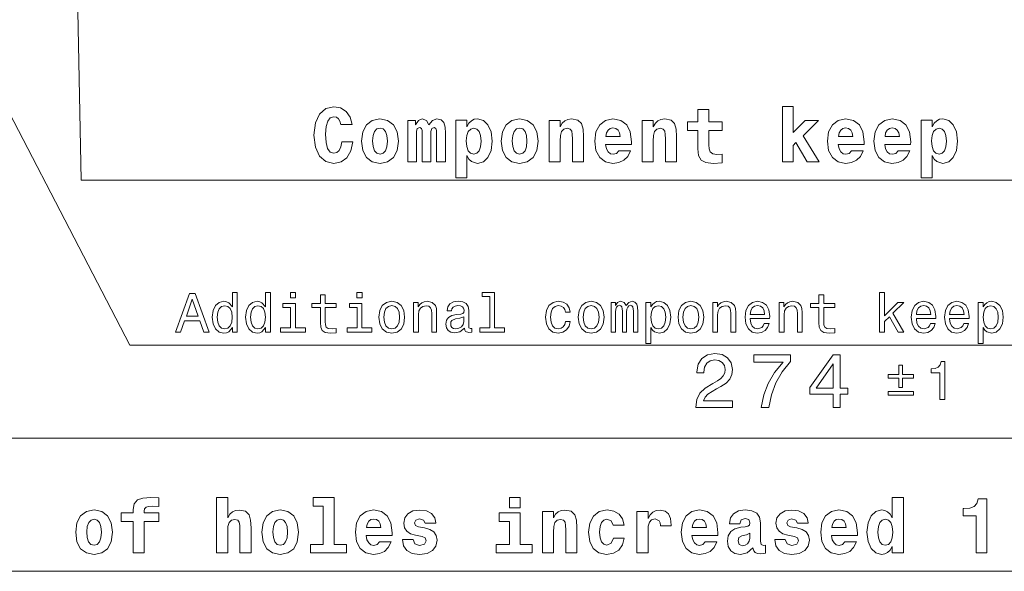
# Model space of a CAD drawing. Extents: x 0 to 420, y 0 to 297.
# Tile 18 of 23: x 148 to 213, y 163 to 199. Entities that reach past the tile are written whole.
import ezdxf

# ---------------------------------------------------------------- set-up
doc = ezdxf.new("R2010")
doc.units = 0

msp = doc.modelspace()

# ---------------------------------------------------------------- linework, layer by layer
at = {"color": 7, "lineweight": 13}
msp.add_line((63.814011, 171.570404), (337.814026, 171.570404), dxfattribs=at)
for points in [[(152.046768, 202.733673), (152.335419, 188.390854), (282.645996, 188.390854)], [(143.978455, 199.812881), (155.501129, 177.641266), (323.313873, 177.641266)], [(111.986984, 187.045242), (130.443771, 162.89209), (239.704605, 162.89209)], [(110.309067, 180.649521), (130.443771, 162.89209), (239.704605, 162.89209)]]:
    msp.add_lwpolyline(points, dxfattribs=at)
for points in [[(169.329697, 190.887253), (169.26918, 190.564499), (169.163269, 190.332504), (169.011963, 190.191299), (168.825363, 190.145905), (168.578247, 190.221558), (168.411819, 190.458588), (168.310959, 190.851959), (168.280701, 191.401672), (168.310959, 191.890854), (168.41687, 192.243881), (168.583298, 192.455704), (168.815277, 192.526306), (168.981705, 192.490997), (169.117874, 192.400223), (169.218735, 192.243881), (169.284302, 192.032074), (170.010529, 192.032074), (169.874359, 192.506134), (169.617157, 192.869247), (169.254044, 193.101242), (168.820328, 193.181931), (168.285751, 193.055847), (167.877243, 192.70282), (167.61499, 192.122849), (167.524216, 191.336105), (167.61499, 190.544312), (167.877243, 189.96434), (168.285751, 189.611328), (168.820328, 189.49028), (169.294388, 189.586105), (169.672638, 189.858444), (169.934875, 190.297195), (170.06601, 190.887253)], [(194.147415, 192.203537), (193.285019, 192.203537), (193.285019, 192.995331), (192.573929, 192.995331), (192.573929, 192.203537), (191.898132, 192.203537), (191.898132, 191.638702), (192.573929, 191.638702), (192.573929, 190.433365), (192.619324, 189.999649), (192.780701, 189.707138), (193.088333, 189.545761), (193.572495, 189.49028), (194.147415, 189.515503), (194.147415, 190.090424), (193.81456, 190.070251), (193.542236, 190.110596), (193.380844, 190.231644), (193.305206, 190.428329), (193.285019, 190.690567), (193.285019, 191.638702), (194.147415, 191.638702)], [(198.086182, 193.207138), (198.086182, 189.586105), (198.782135, 189.586105), (198.782135, 190.645187), (198.968735, 190.841873), (199.694962, 189.586105), (200.476669, 189.586105), (199.432709, 191.29071), (200.44136, 192.294312), (199.573929, 192.294312), (198.782135, 191.497482), (198.782135, 193.207138)], [(170.630844, 190.937683), (170.711533, 190.317368), (170.948563, 189.86348), (171.326813, 189.586105), (171.831131, 189.49028), (172.330414, 189.586105), (172.708649, 189.86348), (172.945694, 190.317368), (173.031418, 190.937683), (172.945694, 191.552963), (172.708649, 192.011902), (172.325378, 192.289276), (171.826096, 192.390137), (171.326813, 192.289276), (170.948563, 192.011902), (170.711533, 191.552963)], [(175.522781, 191.593307), (175.522781, 189.586105), (176.097702, 189.586105), (176.097702, 191.457138), (176.072495, 191.85051), (175.991791, 192.143021), (175.825378, 192.324585), (175.547989, 192.390137), (175.260529, 192.289276), (175.023499, 191.996765), (174.862122, 192.284225), (174.584732, 192.390137), (174.332581, 192.289276), (174.156067, 192.006851), (174.156067, 192.294312), (173.636612, 192.294312), (173.636612, 189.586105), (174.206497, 189.586105), (174.206497, 191.573135), (174.261963, 191.7547), (174.423355, 191.820251), (174.544388, 191.769821), (174.584732, 191.628616), (174.584732, 189.586105), (175.149582, 189.586105), (175.149582, 191.573135), (175.205048, 191.7547), (175.36644, 191.820251), (175.482437, 191.769821), (175.522781, 191.628616)], [(176.773499, 192.299362), (176.773499, 188.537109), (177.494675, 188.537109), (177.494675, 190.0047), (177.635895, 189.772705), (177.792236, 189.611328), (178.195694, 189.49028), (178.573929, 189.586105), (178.876526, 189.86853), (179.073212, 190.327454), (179.148865, 190.942734), (179.073212, 191.552963), (178.876526, 192.006851), (178.573929, 192.289276), (178.195694, 192.390137), (177.973785, 192.359879), (177.792236, 192.269104), (177.635895, 192.107712), (177.494675, 191.880768), (177.494675, 192.299362)], [(179.738922, 190.937683), (179.819611, 190.317368), (180.056641, 189.86348), (180.434875, 189.586105), (180.939209, 189.49028), (181.438477, 189.586105), (181.816727, 189.86348), (182.053757, 190.317368), (182.139496, 190.937683), (182.053757, 191.552963), (181.816727, 192.011902), (181.433441, 192.289276), (180.934158, 192.390137), (180.434875, 192.289276), (180.056641, 192.011902), (179.819611, 191.552963)], [(182.860672, 192.294312), (182.860672, 189.586105), (183.581848, 189.586105), (183.581848, 190.932648), (183.60202, 191.300797), (183.677673, 191.563049), (183.823929, 191.719391), (184.050873, 191.774872), (184.237473, 191.724426), (184.338333, 191.593307), (184.373642, 191.37645), (184.383728, 191.094025), (184.383728, 189.586105), (185.104904, 189.586105), (185.104904, 191.230194), (185.079697, 191.71434), (184.978821, 192.077454), (184.746841, 192.304398), (184.333298, 192.385101), (184.091217, 192.354843), (183.889496, 192.264053), (183.723068, 192.107712), (183.581848, 191.880768), (183.581848, 192.294312)], [(187.419754, 190.312332), (187.268463, 190.140854), (187.05159, 190.080338), (186.859955, 190.120682), (186.708649, 190.24173), (186.597702, 190.443451), (186.547272, 190.720825), (188.236755, 190.720825), (188.241791, 190.90239), (188.161102, 191.542877), (187.924072, 192.011902), (187.545837, 192.294312), (187.031418, 192.390137), (186.542236, 192.289276), (186.163986, 192.006851), (185.921906, 191.547928), (185.841217, 190.942734), (185.921906, 190.327454), (186.163986, 189.86853), (186.532135, 189.586105), (187.016296, 189.49028), (187.419754, 189.54071), (187.742523, 189.686966), (187.989639, 189.939133), (188.176239, 190.312332)], [(188.932724, 192.294312), (188.932724, 189.586105), (189.6539, 189.586105), (189.6539, 190.932648), (189.674072, 191.300797), (189.749725, 191.563049), (189.895981, 191.719391), (190.122925, 191.774872), (190.309525, 191.724426), (190.410385, 191.593307), (190.445694, 191.37645), (190.45578, 191.094025), (190.45578, 189.586105), (191.176956, 189.586105), (191.176956, 191.230194), (191.151733, 191.71434), (191.050873, 192.077454), (190.818893, 192.304398), (190.40535, 192.385101), (190.163269, 192.354843), (189.961533, 192.264053), (189.795105, 192.107712), (189.6539, 191.880768), (189.6539, 192.294312)], [(202.599869, 190.312332), (202.448563, 190.140854), (202.231705, 190.080338), (202.04007, 190.120682), (201.888763, 190.24173), (201.777817, 190.443451), (201.727386, 190.720825), (203.41687, 190.720825), (203.421906, 190.90239), (203.341217, 191.542877), (203.104187, 192.011902), (202.725952, 192.294312), (202.211533, 192.390137), (201.722351, 192.289276), (201.344101, 192.006851), (201.10202, 191.547928), (201.021332, 190.942734), (201.10202, 190.327454), (201.344101, 189.86853), (201.71225, 189.586105), (202.196411, 189.49028), (202.599869, 189.54071), (202.922638, 189.686966), (203.169754, 189.939133), (203.356354, 190.312332)], [(205.635895, 190.312332), (205.484589, 190.140854), (205.267731, 190.080338), (205.07608, 190.120682), (204.924789, 190.24173), (204.813843, 190.443451), (204.763412, 190.720825), (206.452881, 190.720825), (206.457932, 190.90239), (206.377243, 191.542877), (206.140213, 192.011902), (205.761963, 192.294312), (205.247559, 192.390137), (204.758362, 192.289276), (204.380127, 192.006851), (204.138046, 191.547928), (204.057358, 190.942734), (204.138046, 190.327454), (204.380127, 189.86853), (204.748276, 189.586105), (205.232422, 189.49028), (205.635895, 189.54071), (205.958649, 189.686966), (206.20578, 189.939133), (206.392365, 190.312332)], [(207.133728, 192.299362), (207.133728, 188.537109), (207.854904, 188.537109), (207.854904, 190.0047), (207.996124, 189.772705), (208.152451, 189.611328), (208.555908, 189.49028), (208.934158, 189.586105), (209.236755, 189.86853), (209.433441, 190.327454), (209.509079, 190.942734), (209.433441, 191.552963), (209.236755, 192.006851), (208.934158, 192.289276), (208.555908, 192.390137), (208.334015, 192.359879), (208.152451, 192.269104), (207.996124, 192.107712), (207.854904, 191.880768), (207.854904, 192.299362)], [(171.831131, 191.789993), (172.032867, 191.734528), (172.184158, 191.573135), (172.274933, 191.305847), (172.310242, 190.942734), (172.274933, 190.574585), (172.184158, 190.307281), (172.032867, 190.145905), (171.831131, 190.095474), (171.624359, 190.145905), (171.473068, 190.312332), (171.382294, 190.584671), (171.35202, 190.962906), (171.382294, 191.315933), (171.478104, 191.573135), (171.62941, 191.734528)], [(177.953613, 191.784958), (178.145248, 191.729477), (178.296555, 191.5681), (178.39238, 191.305847), (178.427673, 190.942734), (178.39238, 190.574585), (178.296555, 190.307281), (178.145248, 190.145905), (177.953613, 190.095474), (177.741791, 190.145905), (177.585449, 190.312332), (177.489639, 190.584671), (177.459381, 190.962906), (177.489639, 191.315933), (177.5905, 191.573135), (177.746841, 191.729477)], [(180.939209, 191.789993), (181.14093, 191.734528), (181.292236, 191.573135), (181.383011, 191.305847), (181.418304, 190.942734), (181.383011, 190.574585), (181.292236, 190.307281), (181.14093, 190.145905), (180.939209, 190.095474), (180.732437, 190.145905), (180.581131, 190.312332), (180.490356, 190.584671), (180.460098, 190.962906), (180.490356, 191.315933), (180.586182, 191.573135), (180.737473, 191.734528)], [(187.500443, 191.24028), (186.562408, 191.24028), (186.602753, 191.472275), (186.708649, 191.648788), (186.854904, 191.759735), (187.031418, 191.800079), (187.218018, 191.759735), (187.364273, 191.653824), (187.455048, 191.47731)], [(202.680557, 191.24028), (201.742523, 191.24028), (201.782867, 191.472275), (201.888763, 191.648788), (202.035019, 191.759735), (202.211533, 191.800079), (202.398132, 191.759735), (202.544388, 191.653824), (202.635162, 191.47731)], [(205.716583, 191.24028), (204.778534, 191.24028), (204.818878, 191.472275), (204.924789, 191.648788), (205.071045, 191.759735), (205.247559, 191.800079), (205.434158, 191.759735), (205.580414, 191.653824), (205.671188, 191.47731)], [(208.313843, 191.784958), (208.505478, 191.729477), (208.656784, 191.5681), (208.752594, 191.305847), (208.787903, 190.942734), (208.752594, 190.574585), (208.656784, 190.307281), (208.505478, 190.145905), (208.313843, 190.095474), (208.10202, 190.145905), (207.945679, 190.312332), (207.849854, 190.584671), (207.819611, 190.962906), (207.849854, 191.315933), (207.950729, 191.573135), (208.107071, 191.729477)], [(158.490326, 178.491409), (158.821732, 178.491409), (159.084702, 179.226273), (160.082535, 179.226273), (160.345505, 178.491409), (160.684128, 178.491409), (159.769135, 180.99501), (159.401703, 180.99501)], [(159.199982, 179.532471), (159.585419, 180.634781), (159.970871, 179.532471)], [(162.197098, 178.790405), (162.197098, 178.491409), (162.514099, 178.491409), (162.514099, 181.077866), (162.200699, 181.077866), (162.200699, 180.130463), (161.959335, 180.404236), (161.811646, 180.46907), (161.642334, 180.494293), (161.336151, 180.422241), (161.098389, 180.22052), (160.943497, 179.896301), (160.889465, 179.460434), (160.943497, 179.024551), (161.098389, 178.696747), (161.336151, 178.491409), (161.642334, 178.422958), (161.811646, 178.448181), (161.962952, 178.513016)], [(164.365677, 178.790405), (164.365677, 178.491409), (164.682678, 178.491409), (164.682678, 181.077866), (164.369278, 181.077866), (164.369278, 180.130463), (164.12793, 180.404236), (163.98024, 180.46907), (163.810928, 180.494293), (163.50473, 180.422241), (163.266983, 180.22052), (163.112076, 179.896301), (163.058044, 179.460434), (163.112076, 179.024551), (163.266983, 178.696747), (163.50473, 178.491409), (163.810928, 178.422958), (163.98024, 178.448181), (164.131531, 178.513016)], [(166.325333, 181.077866), (165.990326, 181.077866), (165.990326, 180.717636), (166.325333, 180.717636)], [(167.939163, 180.090836), (167.939163, 179.121811), (167.960785, 178.808411), (168.061646, 178.59227), (168.263382, 178.466187), (168.605591, 178.422958), (168.98024, 178.440979), (168.98024, 178.714752), (168.706467, 178.693146), (168.457901, 178.721954), (168.324615, 178.812012), (168.266983, 178.963318), (168.256165, 179.175842), (168.256165, 180.090836), (168.98024, 180.090836), (168.98024, 180.361008), (168.256165, 180.361008), (168.256165, 180.926575), (167.939163, 180.926575), (167.939163, 180.361008), (167.391617, 180.361008), (167.391617, 180.090836)], [(170.662506, 181.077866), (170.327499, 181.077866), (170.327499, 180.717636), (170.662506, 180.717636)], [(178.987442, 180.811295), (178.987442, 178.75798), (178.335419, 178.75798), (178.335419, 178.491409), (179.952866, 178.491409), (179.952866, 178.75798), (179.304443, 178.75798), (179.304443, 181.077866), (178.490326, 181.077866), (178.490326, 180.811295)], [(200.467987, 180.090836), (200.467987, 179.121811), (200.489594, 178.808411), (200.590469, 178.59227), (200.792191, 178.466187), (201.134415, 178.422958), (201.509064, 178.440979), (201.509064, 178.714752), (201.235275, 178.693146), (200.986725, 178.721954), (200.853439, 178.812012), (200.795807, 178.963318), (200.784988, 179.175842), (200.784988, 180.090836), (201.509064, 180.090836), (201.509064, 180.361008), (200.784988, 180.361008), (200.784988, 180.926575), (200.467987, 180.926575), (200.467987, 180.361008), (199.920441, 180.361008), (199.920441, 180.090836)], [(204.423309, 178.491409), (204.740326, 178.491409), (204.740326, 179.172241), (205.071732, 179.492844), (205.6409, 178.491409), (205.997528, 178.491409), (205.287872, 179.712585), (206.015533, 180.425842), (205.615677, 180.425842), (204.740326, 179.554092), (204.740326, 181.077866), (204.423309, 181.077866)], [(161.696381, 180.209702), (161.905304, 180.159271), (162.063812, 180.018784), (162.157471, 179.784637), (162.193497, 179.460434), (162.157471, 179.132614), (162.063812, 178.898468), (161.905304, 178.754379), (161.696381, 178.70755), (161.498245, 178.754379), (161.346954, 178.898468), (161.246078, 179.136215), (161.213669, 179.460434), (161.246078, 179.781036), (161.346954, 180.015182), (161.498245, 180.159271)], [(163.86496, 180.209702), (164.073898, 180.159271), (164.232391, 180.018784), (164.32605, 179.784637), (164.362076, 179.460434), (164.32605, 179.132614), (164.232391, 178.898468), (164.073898, 178.754379), (163.86496, 178.70755), (163.66684, 178.754379), (163.515533, 178.898468), (163.414673, 179.136215), (163.382248, 179.460434), (163.414673, 179.781036), (163.515533, 180.015182), (163.66684, 180.159271)], [(166.314529, 178.75798), (166.314529, 180.361008), (165.500412, 180.361008), (165.500412, 180.090836), (165.997528, 180.090836), (165.997528, 178.75798), (165.349106, 178.75798), (165.349106, 178.491409), (166.970154, 178.491409), (166.970154, 178.75798)], [(170.651703, 178.75798), (170.651703, 180.361008), (169.837585, 180.361008), (169.837585, 180.090836), (170.334702, 180.090836), (170.334702, 178.75798), (169.686295, 178.75798), (169.686295, 178.491409), (171.307327, 178.491409), (171.307327, 178.75798)], [(171.757614, 179.456833), (171.815247, 179.017349), (171.980957, 178.693146), (172.243927, 178.491409), (172.596954, 178.422958), (172.946381, 178.491409), (173.209335, 178.689529), (173.375046, 179.013748), (173.436279, 179.456833), (173.375046, 179.896301), (173.209335, 180.224121), (172.946381, 180.422241), (172.596954, 180.494293), (172.243927, 180.422241), (171.980957, 180.22052), (171.815247, 179.896301)], [(172.081818, 179.460434), (172.114243, 179.784637), (172.215103, 180.018784), (172.377213, 180.162872), (172.596954, 180.213318), (172.813095, 180.162872), (172.975189, 180.022385), (173.07605, 179.784637), (173.112076, 179.460434), (173.07605, 179.132614), (172.975189, 178.894867), (172.813095, 178.750778), (172.596954, 178.703949), (172.377213, 178.750778), (172.215103, 178.894867), (172.114243, 179.132614)], [(174.019867, 178.491409), (174.336868, 178.491409), (174.336868, 179.608124), (174.369278, 179.863892), (174.473755, 180.051208), (174.635849, 180.166489), (174.85199, 180.209702), (175.024902, 180.173691), (175.132965, 180.076416), (175.187012, 179.914322), (175.205017, 179.698181), (175.205017, 178.491409), (175.522018, 178.491409), (175.522018, 179.763016), (175.507614, 180.018784), (175.44278, 180.231323), (175.23024, 180.425842), (174.898819, 180.494293), (174.715103, 180.46907), (174.560211, 180.400635), (174.426926, 180.285355), (174.322449, 180.130463), (174.322449, 180.425842), (174.019867, 180.425842)], [(177.337585, 178.743576), (177.337585, 178.732758), (177.355591, 178.610291), (177.409637, 178.523834), (177.636581, 178.455383), (177.813095, 178.484207), (177.813095, 178.729156), (177.737442, 178.718353), (177.636581, 178.765182), (177.618561, 178.909271), (177.618561, 179.910721), (177.575333, 180.166489), (177.449249, 180.346603), (177.229523, 180.454666), (176.919724, 180.494293), (176.617126, 180.451065), (176.393784, 180.328583), (176.253296, 180.137665), (176.206467, 179.885498), (176.206467, 179.863892), (176.491043, 179.863892), (176.516266, 180.015182), (176.595505, 180.12326), (176.725189, 180.188095), (176.908905, 180.213318), (177.085419, 180.195297), (177.211502, 180.141266), (177.287155, 180.047607), (177.312363, 179.917923), (177.297958, 179.766632), (177.240326, 179.690979), (177.096222, 179.654953), (176.82605, 179.626129), (176.516266, 179.561295), (176.296524, 179.446014), (176.16684, 179.2659), (176.127213, 178.999329), (176.163239, 178.761581), (176.274902, 178.585068), (176.455017, 178.473404), (176.703583, 178.433777), (177.038589, 178.509415)], [(183.926208, 179.784637), (184.239609, 179.784637), (184.174759, 180.072815), (184.019867, 180.299774), (183.778503, 180.440262), (183.465103, 180.494293), (183.119293, 180.422241), (182.856323, 180.22052), (182.690613, 179.8927), (182.63298, 179.453232), (182.687012, 179.017349), (182.849121, 178.693146), (183.104874, 178.491409), (183.4543, 178.422958), (183.764099, 178.477005), (184.005463, 178.628296), (184.171158, 178.866043), (184.24321, 179.183044), (183.940613, 179.183044), (183.886581, 178.981323), (183.785706, 178.830032), (183.641617, 178.736359), (183.465103, 178.70755), (183.245361, 178.754379), (183.086868, 178.898468), (182.989609, 179.132614), (182.957184, 179.464035), (182.989609, 179.788239), (183.090469, 180.022385), (183.252579, 180.166489), (183.465103, 180.216919), (183.652435, 180.184494), (183.792923, 180.101639), (183.886581, 179.964752)], [(184.76915, 179.456833), (184.826782, 179.017349), (184.992493, 178.693146), (185.255463, 178.491409), (185.608475, 178.422958), (185.957901, 178.491409), (186.220871, 178.689529), (186.386581, 179.013748), (186.447815, 179.456833), (186.386581, 179.896301), (186.220871, 180.224121), (185.957901, 180.422241), (185.608475, 180.494293), (185.255463, 180.422241), (184.992493, 180.22052), (184.826782, 179.896301)], [(185.093353, 179.460434), (185.125778, 179.784637), (185.226639, 180.018784), (185.388733, 180.162872), (185.608475, 180.213318), (185.824615, 180.162872), (185.986725, 180.022385), (186.087585, 179.784637), (186.123611, 179.460434), (186.087585, 179.132614), (185.986725, 178.894867), (185.824615, 178.750778), (185.608475, 178.703949), (185.388733, 178.750778), (185.226639, 178.894867), (185.125778, 179.132614)], [(186.905304, 178.491409), (187.197098, 178.491409), (187.197098, 179.784637), (187.215118, 179.979156), (187.26915, 180.119644), (187.35199, 180.202499), (187.460068, 180.234924), (187.546524, 180.2061), (187.604156, 180.134064), (187.63298, 180.011581), (187.643784, 179.849472), (187.643784, 178.491409), (187.917557, 178.491409), (187.917557, 179.784637), (187.935577, 179.975555), (187.989609, 180.116043), (188.076065, 180.202499), (188.184128, 180.234924), (188.270584, 180.2061), (188.328217, 180.134064), (188.364243, 179.849472), (188.364243, 178.491409), (188.656036, 178.491409), (188.656036, 179.827866), (188.638016, 180.10524), (188.580383, 180.31778), (188.465118, 180.447464), (188.277786, 180.494293), (188.058044, 180.422241), (187.888733, 180.213318), (187.755463, 180.41864), (187.532104, 180.494293), (187.326782, 180.422241), (187.186295, 180.22052), (187.186295, 180.425842), (186.905304, 180.425842)], [(189.498978, 180.126862), (189.498978, 180.425842), (189.181976, 180.425842), (189.181976, 177.742126), (189.498978, 177.742126), (189.498978, 178.786804), (189.610641, 178.617493), (189.736725, 178.505814), (190.053726, 178.422958), (190.356323, 178.491409), (190.59407, 178.696747), (190.748978, 179.02095), (190.80661, 179.460434), (190.748978, 179.896301), (190.59407, 180.22052), (190.356323, 180.422241), (190.053726, 180.494293), (189.880814, 180.472672), (189.733124, 180.404236), (189.60704, 180.288956)], [(189.999695, 178.70755), (189.787155, 178.754379), (189.632263, 178.898468), (189.535004, 179.132614), (189.502579, 179.460434), (189.535004, 179.784637), (189.632263, 180.018784), (189.787155, 180.159271), (189.999695, 180.209702), (190.194214, 180.159271), (190.349121, 180.015182), (190.446381, 179.781036), (190.482407, 179.460434), (190.446381, 179.136215), (190.349121, 178.898468), (190.194214, 178.754379)], [(191.274902, 179.456833), (191.33255, 179.017349), (191.49826, 178.693146), (191.76123, 178.491409), (192.114243, 178.422958), (192.463669, 178.491409), (192.726639, 178.689529), (192.892349, 179.013748), (192.953583, 179.456833), (192.892349, 179.896301), (192.726639, 180.224121), (192.463669, 180.422241), (192.114243, 180.494293), (191.76123, 180.422241), (191.49826, 180.22052), (191.33255, 179.896301)], [(191.599121, 179.460434), (191.631531, 179.784637), (191.732407, 180.018784), (191.894501, 180.162872), (192.114243, 180.213318), (192.330383, 180.162872), (192.492493, 180.022385), (192.593353, 179.784637), (192.629379, 179.460434), (192.593353, 179.132614), (192.492493, 178.894867), (192.330383, 178.750778), (192.114243, 178.703949), (191.894501, 178.750778), (191.732407, 178.894867), (191.631531, 179.132614)], [(193.537155, 178.491409), (193.854156, 178.491409), (193.854156, 179.608124), (193.886581, 179.863892), (193.991043, 180.051208), (194.153152, 180.166489), (194.369293, 180.209702), (194.542206, 180.173691), (194.650269, 180.076416), (194.7043, 179.914322), (194.722321, 179.698181), (194.722321, 178.491409), (195.039322, 178.491409), (195.039322, 179.763016), (195.024902, 180.018784), (194.960068, 180.231323), (194.747528, 180.425842), (194.416122, 180.494293), (194.232407, 180.46907), (194.077499, 180.400635), (193.944214, 180.285355), (193.839752, 180.130463), (193.839752, 180.425842), (193.537155, 180.425842)], [(195.983124, 179.366776), (197.251129, 179.366776), (197.25473, 179.514465), (197.197098, 179.928726), (197.038605, 180.238525), (196.786438, 180.425842), (196.451416, 180.494293), (196.123611, 180.422241), (195.871445, 180.22052), (195.709351, 179.8927), (195.651703, 179.460434), (195.70575, 179.017349), (195.867844, 178.693146), (196.116409, 178.491409), (196.440613, 178.422958), (196.721588, 178.469803), (196.952148, 178.59227), (197.121445, 178.786804), (197.218719, 179.046158), (196.905304, 179.046158), (196.840469, 178.902069), (196.746811, 178.794006), (196.48024, 178.70755), (196.274902, 178.747177), (196.12001, 178.87326), (196.019135, 179.078583), (195.983124, 179.355957)], [(195.983124, 179.633347), (196.022751, 179.881897), (196.12001, 180.065613), (196.2677, 180.177292), (196.462219, 180.216919), (196.653152, 180.177292), (196.800842, 180.065613), (196.8909, 179.881897), (196.923325, 179.633347)], [(197.874329, 178.491409), (198.19133, 178.491409), (198.19133, 179.608124), (198.223755, 179.863892), (198.328217, 180.051208), (198.490326, 180.166489), (198.706467, 180.209702), (198.879364, 180.173691), (198.987442, 180.076416), (199.041473, 179.914322), (199.059494, 179.698181), (199.059494, 178.491409), (199.376495, 178.491409), (199.376495, 179.763016), (199.362091, 180.018784), (199.297241, 180.231323), (199.084702, 180.425842), (198.753296, 180.494293), (198.56958, 180.46907), (198.414673, 180.400635), (198.281387, 180.285355), (198.176926, 180.130463), (198.176926, 180.425842), (197.874329, 180.425842)], [(206.82605, 179.366776), (208.09407, 179.366776), (208.097672, 179.514465), (208.040039, 179.928726), (207.881531, 180.238525), (207.629364, 180.425842), (207.294357, 180.494293), (206.966553, 180.422241), (206.714386, 180.22052), (206.552277, 179.8927), (206.494644, 179.460434), (206.548676, 179.017349), (206.710785, 178.693146), (206.959335, 178.491409), (207.283539, 178.422958), (207.564529, 178.469803), (207.795074, 178.59227), (207.964386, 178.786804), (208.061646, 179.046158), (207.748245, 179.046158), (207.683411, 178.902069), (207.589752, 178.794006), (207.323181, 178.70755), (207.117844, 178.747177), (206.962936, 178.87326), (206.862076, 179.078583), (206.82605, 179.355957)], [(206.82605, 179.633347), (206.865677, 179.881897), (206.962936, 180.065613), (207.110641, 180.177292), (207.305161, 180.216919), (207.496078, 180.177292), (207.643768, 180.065613), (207.733841, 179.881897), (207.766251, 179.633347)], [(208.994644, 179.366776), (210.26265, 179.366776), (210.266251, 179.514465), (210.208618, 179.928726), (210.05011, 180.238525), (209.797958, 180.425842), (209.462936, 180.494293), (209.135132, 180.422241), (208.882965, 180.22052), (208.720871, 179.8927), (208.663239, 179.460434), (208.717255, 179.017349), (208.879364, 178.693146), (209.12793, 178.491409), (209.452133, 178.422958), (209.733109, 178.469803), (209.963654, 178.59227), (210.132965, 178.786804), (210.230225, 179.046158), (209.91684, 179.046158), (209.85199, 178.902069), (209.758331, 178.794006), (209.49176, 178.70755), (209.286423, 178.747177), (209.131531, 178.87326), (209.03067, 179.078583), (208.994644, 179.355957)], [(208.994644, 179.633347), (209.034271, 179.881897), (209.131531, 180.065613), (209.279221, 180.177292), (209.473755, 180.216919), (209.664673, 180.177292), (209.812363, 180.065613), (209.90242, 179.881897), (209.934845, 179.633347)], [(211.184845, 180.126862), (211.184845, 180.425842), (210.867844, 180.425842), (210.867844, 177.742126), (211.184845, 177.742126), (211.184845, 178.786804), (211.296509, 178.617493), (211.422592, 178.505814), (211.739594, 178.422958), (212.042191, 178.491409), (212.279938, 178.696747), (212.434845, 179.02095), (212.492477, 179.460434), (212.434845, 179.896301), (212.279938, 180.22052), (212.042191, 180.422241), (211.739594, 180.494293), (211.566681, 180.472672), (211.418991, 180.404236), (211.292908, 180.288956)], [(211.685562, 178.70755), (211.473022, 178.754379), (211.31813, 178.898468), (211.220856, 179.132614), (211.188446, 179.460434), (211.220856, 179.784637), (211.31813, 180.018784), (211.473022, 180.159271), (211.685562, 180.209702), (211.880081, 180.159271), (212.034988, 180.015182), (212.132248, 179.781036), (212.168274, 179.460434), (212.132248, 179.136215), (212.034988, 178.898468), (211.880081, 178.754379)], [(177.301559, 179.16864), (177.258331, 178.981323), (177.143066, 178.837234), (176.970154, 178.743576), (176.757614, 178.711151), (176.620728, 178.729156), (176.523468, 178.786804), (176.462219, 178.887665), (176.444214, 179.028152), (176.458618, 179.154236), (176.516266, 179.244293), (176.746811, 179.345154), (177.038589, 179.388382), (177.301559, 179.474838)], [(192.427216, 173.570404), (194.83284, 173.570404), (194.83284, 174.00412), (192.931549, 174.00412), (193.037445, 174.24115), (193.219009, 174.437836), (193.778809, 174.795914), (194.076355, 174.947205), (194.40921, 175.164062), (194.64624, 175.416229), (194.78241, 175.713776), (194.83284, 176.051666), (194.747101, 176.475311), (194.510071, 176.808151), (194.146957, 177.019974), (193.677948, 177.095612), (193.193787, 177.009888), (192.825638, 176.772858), (192.588593, 176.394608), (192.507904, 175.895325), (192.507904, 175.824722), (192.966843, 175.824722), (192.966843, 175.865082), (193.012238, 176.208008), (193.148407, 176.460175), (193.365265, 176.621552), (193.652725, 176.677032), (193.945221, 176.626602), (194.162079, 176.500519), (194.303299, 176.303833), (194.353729, 176.056717), (194.31842, 175.824722), (194.22261, 175.628036), (194.061218, 175.456573), (193.839325, 175.305267), (193.541779, 175.14389), (193.047546, 174.831207), (192.699554, 174.498352), (192.492783, 174.094894), (192.427216, 173.585541)], [(196.69278, 173.570404), (197.202148, 173.570404), (197.368576, 174.402542), (197.661072, 175.179199), (198.074615, 175.900375), (198.614258, 176.576172), (198.614258, 176.994751), (196.213684, 176.994751), (196.213684, 176.535828), (198.130096, 176.535828), (197.575348, 175.85498), (197.156769, 175.14389), (196.864258, 174.387405)], [(201.407196, 173.570404), (201.861084, 173.570404), (201.861084, 174.437836), (202.360352, 174.437836), (202.360352, 174.841293), (201.861084, 174.841293), (201.861084, 176.994751), (201.402145, 176.994751), (199.869003, 174.881653), (199.869003, 174.437836), (201.407196, 174.437836)], [(200.292633, 174.841293), (201.407196, 176.409744), (201.407196, 174.841293)], [(205.686874, 174.865005), (205.930466, 174.865005), (205.930466, 175.475739), (206.629456, 175.475739), (206.629456, 175.71579), (205.930466, 175.71579), (205.930466, 176.322998), (205.686874, 176.322998), (205.686874, 175.71579), (204.987885, 175.71579), (204.987885, 175.475739), (205.686874, 175.475739)], [(208.362106, 174.095398), (208.683365, 174.095398), (208.683365, 176.563049), (208.443298, 176.563049), (208.379761, 176.347717), (208.25267, 176.202972), (208.058502, 176.11824), (207.790207, 176.089996), (207.790207, 175.839355), (208.362106, 175.839355)], [(204.987885, 174.624939), (204.987885, 174.381348), (206.629456, 174.381348), (206.629456, 174.624939)], [(154.95314, 166.139938), (155.729797, 166.139938), (155.729797, 164.087341), (156.440887, 164.087341), (156.440887, 166.139938), (157.404144, 166.139938), (157.404144, 166.704773), (156.440887, 166.704773), (156.440887, 166.82077), (156.471146, 166.967026), (156.566971, 167.062851), (156.728363, 167.113281), (156.960342, 167.133453), (157.409195, 167.108231), (157.409195, 167.683167), (156.879654, 167.708374), (156.365234, 167.66803), (156.007172, 167.541946), (155.795364, 167.299881), (155.729797, 166.916595), (155.729797, 166.704773), (154.95314, 166.704773)], [(161.171432, 167.708374), (161.171432, 164.087341), (161.892624, 164.087341), (161.892624, 165.433884), (161.912796, 165.802032), (161.988434, 166.064285), (162.134689, 166.220627), (162.361633, 166.276108), (162.548233, 166.225677), (162.649109, 166.094543), (162.684402, 165.877686), (162.694489, 165.595261), (162.694489, 164.087341), (163.41568, 164.087341), (163.41568, 165.73143), (163.390457, 166.215576), (163.289597, 166.57869), (163.057602, 166.805634), (162.644058, 166.886337), (162.401978, 166.856079), (162.200256, 166.765289), (162.033829, 166.608948), (161.892624, 166.382004), (161.892624, 167.708374)], [(167.470428, 167.143539), (168.126038, 167.143539), (168.126038, 164.647141), (167.293915, 164.647141), (167.293915, 164.087341), (169.644058, 164.087341), (169.644058, 164.647141), (168.837143, 164.647141), (168.837143, 167.708374), (167.470428, 167.708374)], [(180.270142, 167.708374), (180.270142, 167.022507), (180.981232, 167.022507), (180.981232, 167.708374)], [(205.254272, 164.505936), (205.254272, 164.087341), (205.975464, 164.087341), (205.975464, 167.708374), (205.254272, 167.708374), (205.254272, 166.382004), (205.108032, 166.608948), (204.946655, 166.77034), (204.765091, 166.861115), (204.553284, 166.891373), (204.169983, 166.790512), (203.867401, 166.508087), (203.670715, 166.054199), (203.600098, 165.44397), (203.670715, 164.82869), (203.867401, 164.369766), (204.169983, 164.087341), (204.553284, 163.991516), (204.770142, 164.021774), (204.951691, 164.112564), (205.108032, 164.273941)], [(210.721146, 166.498001), (210.721146, 164.087341), (211.417114, 164.087341), (211.417114, 167.612564), (210.852264, 167.612564), (210.766541, 167.309967), (210.590027, 167.118317), (210.307602, 167.017456), (209.91423, 166.992233), (209.878937, 166.992233), (209.878937, 166.498001)], [(151.977631, 165.438919), (152.058319, 164.818604), (152.295349, 164.364716), (152.673599, 164.087341), (153.177917, 163.991516), (153.6772, 164.087341), (154.05545, 164.364716), (154.29248, 164.818604), (154.378204, 165.438919), (154.29248, 166.054199), (154.05545, 166.513138), (153.67215, 166.790512), (153.172882, 166.891373), (152.673599, 166.790512), (152.295349, 166.513138), (152.058319, 166.054199)], [(164.121719, 165.438919), (164.202423, 164.818604), (164.439453, 164.364716), (164.817688, 164.087341), (165.322006, 163.991516), (165.821289, 164.087341), (166.199539, 164.364716), (166.436569, 164.818604), (166.522308, 165.438919), (166.436569, 166.054199), (166.199539, 166.513138), (165.816254, 166.790512), (165.316971, 166.891373), (164.817688, 166.790512), (164.439453, 166.513138), (164.202423, 166.054199)], [(171.802551, 164.813568), (171.65126, 164.64209), (171.434402, 164.581573), (171.242767, 164.621918), (171.091461, 164.742966), (170.980515, 164.944687), (170.930084, 165.222061), (172.619568, 165.222061), (172.624603, 165.403625), (172.543915, 166.044113), (172.306885, 166.513138), (171.928635, 166.795547), (171.41423, 166.891373), (170.925034, 166.790512), (170.546799, 166.508087), (170.304718, 166.049164), (170.22403, 165.44397), (170.304718, 164.82869), (170.546799, 164.369766), (170.914948, 164.087341), (171.399109, 163.991516), (171.802551, 164.041946), (172.12532, 164.188202), (172.372437, 164.440369), (172.559052, 164.813568)], [(174.581375, 165.161545), (174.778061, 165.065735), (174.848663, 164.884171), (174.737717, 164.662262), (174.414948, 164.576538), (174.107315, 164.677399), (173.986267, 164.959824), (173.3004, 164.959824), (173.371002, 164.54628), (173.58786, 164.238632), (173.935852, 164.057083), (174.409912, 163.991516), (174.899094, 164.057083), (175.257172, 164.238632), (175.479065, 164.531143), (175.554718, 164.924515), (175.499237, 165.227112), (175.347946, 165.459106), (175.090744, 165.625519), (174.727631, 165.726395), (174.334259, 165.791946), (174.147659, 165.877686), (174.077057, 166.05925), (174.162781, 166.235764), (174.399811, 166.311401), (174.6772, 166.230713), (174.788147, 166.034027), (175.479065, 166.034027), (175.479065, 166.044113), (175.403427, 166.387054), (175.191605, 166.654343), (174.853714, 166.825821), (174.409912, 166.886337), (173.966095, 166.825821), (173.643341, 166.649307), (173.441605, 166.376968), (173.376038, 166.023941), (173.426483, 165.73143), (173.577774, 165.499451), (173.819855, 165.333023), (174.15271, 165.237198)], [(181.757889, 164.647141), (180.981232, 164.647141), (180.981232, 166.704773), (179.614517, 166.704773), (179.614517, 166.139938), (180.270142, 166.139938), (180.270142, 164.647141), (179.407745, 164.647141), (179.407745, 164.087341), (181.757889, 164.087341)], [(182.423584, 166.795547), (182.423584, 164.087341), (183.144775, 164.087341), (183.144775, 165.433884), (183.164948, 165.802032), (183.240601, 166.064285), (183.386841, 166.220627), (183.6138, 166.276108), (183.800385, 166.225677), (183.90126, 166.094543), (183.936554, 165.877686), (183.946655, 165.595261), (183.946655, 164.087341), (184.667831, 164.087341), (184.667831, 165.73143), (184.642609, 166.215576), (184.541748, 166.57869), (184.309753, 166.805634), (183.89621, 166.886337), (183.654144, 166.856079), (183.452408, 166.765289), (183.28598, 166.608948), (183.144775, 166.382004), (183.144775, 166.795547)], [(187.058319, 165.055634), (186.917114, 164.722794), (186.629639, 164.601746), (186.427917, 164.652176), (186.276611, 164.813568), (186.185837, 165.080856), (186.155579, 165.449005), (186.185837, 165.812119), (186.281662, 166.079422), (186.432953, 166.235764), (186.629639, 166.291229), (186.917114, 166.185318), (187.053284, 165.897858), (187.764374, 165.897858), (187.658463, 166.311401), (187.431519, 166.624084), (187.088577, 166.82077), (186.644775, 166.891373), (186.140442, 166.785461), (185.757172, 166.492966), (185.51004, 166.034027), (185.429352, 165.433884), (185.51004, 164.838776), (185.742035, 164.384888), (186.110199, 164.092392), (186.59938, 163.991516), (187.063354, 164.067169), (187.421432, 164.273941), (187.658463, 164.611832), (187.764374, 165.055634)], [(188.591461, 166.795547), (188.591461, 164.087341), (189.317688, 164.087341), (189.317688, 165.464142), (189.332809, 165.827255), (189.408463, 166.089508), (189.549667, 166.250885), (189.781662, 166.306366), (190.038864, 166.190369), (190.109467, 166.054199), (190.134689, 165.867599), (190.134689, 165.852478), (190.835693, 165.852478), (190.835693, 165.897858), (190.790314, 166.331573), (190.65918, 166.639221), (190.432236, 166.82077), (190.104431, 166.886337), (189.842178, 166.851028), (189.630371, 166.750168), (189.453857, 166.57869), (189.317688, 166.336624), (189.317688, 166.795547)], [(193.054718, 164.813568), (192.903412, 164.64209), (192.686554, 164.581573), (192.494919, 164.621918), (192.343628, 164.742966), (192.232666, 164.944687), (192.182236, 165.222061), (193.871719, 165.222061), (193.876755, 165.403625), (193.796066, 166.044113), (193.559036, 166.513138), (193.180786, 166.795547), (192.666382, 166.891373), (192.177185, 166.790512), (191.79895, 166.508087), (191.55687, 166.049164), (191.476181, 165.44397), (191.55687, 164.82869), (191.79895, 164.369766), (192.167114, 164.087341), (192.65126, 163.991516), (193.054718, 164.041946), (193.377472, 164.188202), (193.624603, 164.440369), (193.811203, 164.813568)], [(195.314087, 165.978546), (195.394775, 166.240799), (195.651978, 166.331573), (195.889008, 166.260971), (195.969696, 166.05925), (195.939438, 165.902908), (195.838577, 165.827255), (195.657013, 165.796997), (195.374603, 165.766739), (194.991318, 165.665878), (194.713928, 165.479279), (194.547516, 165.211975), (194.492035, 164.863998), (194.547516, 164.500885), (194.713928, 164.223511), (194.981232, 164.057083), (195.34433, 163.991516), (195.778061, 164.097427), (196.156296, 164.415146), (196.211777, 164.233597), (196.317688, 164.112564), (196.468979, 164.052032), (196.685837, 164.026825), (196.973297, 164.067169), (196.973297, 164.59166), (196.852264, 164.576538), (196.690887, 164.64209), (196.660614, 164.848862), (196.660614, 166.049164), (196.600098, 166.417313), (196.418549, 166.679565), (196.10083, 166.835907), (195.651978, 166.891373), (195.218262, 166.825821), (194.895493, 166.649307), (194.688721, 166.371918), (194.623154, 166.01889), (194.623154, 165.978546)], [(198.869553, 165.161545), (199.066238, 165.065735), (199.136841, 164.884171), (199.025894, 164.662262), (198.703125, 164.576538), (198.395493, 164.677399), (198.274445, 164.959824), (197.588562, 164.959824), (197.65918, 164.54628), (197.876038, 164.238632), (198.22403, 164.057083), (198.69809, 163.991516), (199.187286, 164.057083), (199.545349, 164.238632), (199.767242, 164.531143), (199.842896, 164.924515), (199.787415, 165.227112), (199.636124, 165.459106), (199.378922, 165.625519), (199.015808, 165.726395), (198.622437, 165.791946), (198.435837, 165.877686), (198.365234, 166.05925), (198.450958, 166.235764), (198.687988, 166.311401), (198.965378, 166.230713), (199.076324, 166.034027), (199.767242, 166.034027), (199.767242, 166.044113), (199.691589, 166.387054), (199.479782, 166.654343), (199.141876, 166.825821), (198.69809, 166.886337), (198.254272, 166.825821), (197.931519, 166.649307), (197.729782, 166.376968), (197.664215, 166.023941), (197.714661, 165.73143), (197.865952, 165.499451), (198.108032, 165.333023), (198.440887, 165.237198)], [(202.162781, 164.813568), (202.011475, 164.64209), (201.794617, 164.581573), (201.602982, 164.621918), (201.451691, 164.742966), (201.340729, 164.944687), (201.290298, 165.222061), (202.979782, 165.222061), (202.984833, 165.403625), (202.904144, 166.044113), (202.667099, 166.513138), (202.288864, 166.795547), (201.774445, 166.891373), (201.285248, 166.790512), (200.907013, 166.508087), (200.664948, 166.049164), (200.584259, 165.44397), (200.664948, 164.82869), (200.907013, 164.369766), (201.275177, 164.087341), (201.759323, 163.991516), (202.162781, 164.041946), (202.48555, 164.188202), (202.732666, 164.440369), (202.919266, 164.813568)], [(153.177917, 166.291229), (153.379654, 166.235764), (153.530945, 166.074371), (153.621719, 165.807083), (153.657028, 165.44397), (153.621719, 165.075821), (153.530945, 164.808517), (153.379654, 164.647141), (153.177917, 164.59671), (152.971146, 164.647141), (152.819855, 164.813568), (152.72908, 165.085907), (152.698822, 165.464142), (152.72908, 165.817169), (152.82489, 166.074371), (152.976196, 166.235764)], [(165.322006, 166.291229), (165.523743, 166.235764), (165.675034, 166.074371), (165.765808, 165.807083), (165.801117, 165.44397), (165.765808, 165.075821), (165.675034, 164.808517), (165.523743, 164.647141), (165.322006, 164.59671), (165.115234, 164.647141), (164.963943, 164.813568), (164.873169, 165.085907), (164.842911, 165.464142), (164.873169, 165.817169), (164.968994, 166.074371), (165.120285, 166.235764)], [(171.883255, 165.741516), (170.945206, 165.741516), (170.98555, 165.973511), (171.091461, 166.150024), (171.237717, 166.260971), (171.41423, 166.301315), (171.60083, 166.260971), (171.747086, 166.15506), (171.83786, 165.978546)], [(193.135406, 165.741516), (192.197357, 165.741516), (192.237701, 165.973511), (192.343628, 166.150024), (192.489868, 166.260971), (192.666382, 166.301315), (192.852982, 166.260971), (192.999237, 166.15506), (193.090012, 165.978546)], [(202.243469, 165.741516), (201.305435, 165.741516), (201.345779, 165.973511), (201.451691, 166.150024), (201.597931, 166.260971), (201.774445, 166.301315), (201.96106, 166.260971), (202.1073, 166.15506), (202.19809, 165.978546)], [(204.795349, 166.286194), (205.002121, 166.230713), (205.153412, 166.074371), (205.254272, 165.807083), (205.289581, 165.44397), (205.254272, 165.075821), (205.153412, 164.808517), (204.99707, 164.647141), (204.795349, 164.59671), (204.598663, 164.647141), (204.447357, 164.808517), (204.351547, 165.075821), (204.321289, 165.44397), (204.351547, 165.807083), (204.447357, 166.069336), (204.598663, 166.230713)], [(195.95961, 165.055634), (195.919266, 164.848862), (195.813354, 164.692535), (195.657013, 164.59166), (195.470413, 164.561401), (195.263641, 164.647141), (195.188004, 164.869049), (195.24852, 165.085907), (195.430069, 165.201889), (195.737701, 165.262421), (195.95961, 165.368317)]]:
    msp.add_lwpolyline(points, close=True, dxfattribs=at)

doc.saveas('drawing.dxf')
